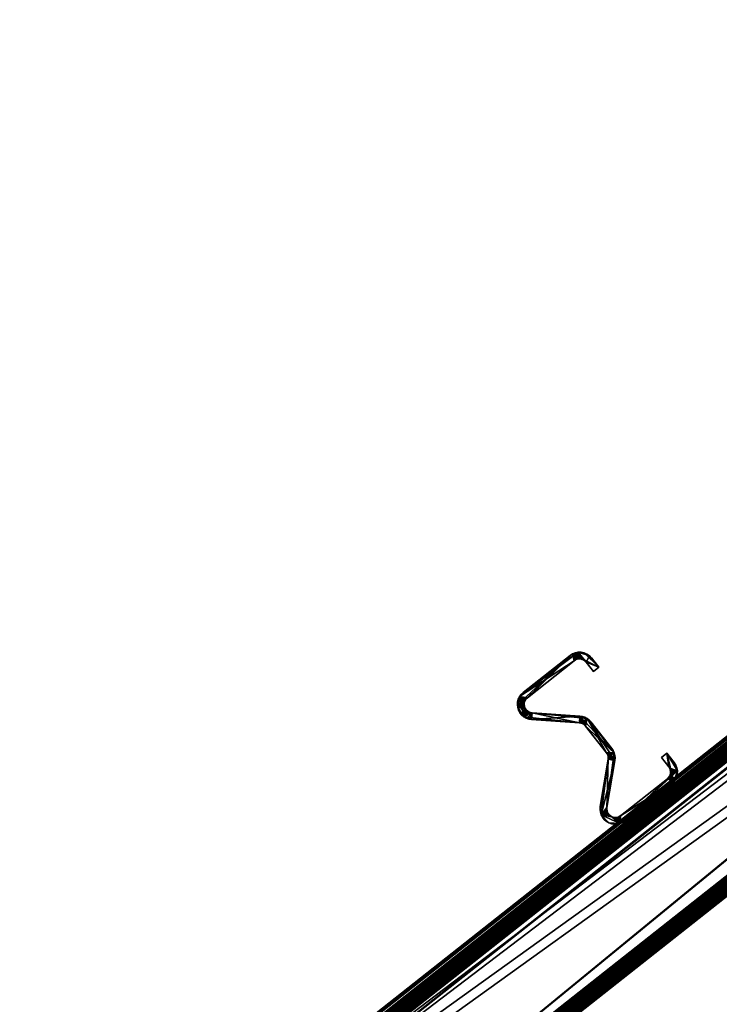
# Model space of a CAD drawing. Header units: millimetres. Extents: x 93711086 to 93775423, y 1247239064 to 1247319365.
# Tile 8 of 256: x 93723610 to 93724037, y 1247249549 to 1247250150. Entities that reach past the tile are written whole.
import ezdxf

# ---------------------------------------------------------------- set-up
doc = ezdxf.new("R2010")
doc.units = ezdxf.units.MM
doc.layers.add('BEAM', color=7, linetype='Continuous')

# ---------------------------------------------------------------- blocks, each defined once
blk = doc.blocks.new('d708d40a-50f8-4b39-9f01-f9df2b9039bc')
at = {"color": 0, "transparency": 16777216}
mesh = blk.add_polyface(dxfattribs=at)
corners = [(93723917.47, 1247249739.79, 3288.04), (93723946.02, 1247249762.34, 3288.04), (93723946.02, 1247249762.34, 2088.04), (93723917.47, 1247249739.79, 2088.04), (93723947.56, 1247249763.32, 3288.04), (93723947.56, 1247249763.32, 2088.04), (93723949.25, 1247249763.99, 3288.04), (93723949.25, 1247249763.99, 2088.04), (93723951.05, 1247249764.31, 2088.04), (93723949.44, 1247249759.63, 3288.04), (93723948.58, 1247249759.09, 3288.04), (93723948.58, 1247249759.09, 2088.04), (93723949.44, 1247249759.63, 2088.04), (93723920.03, 1247249736.54, 3288.04), (93723920.03, 1247249736.54, 2088.04), (93723919.34, 1247249735.88, 3288.04), (93723919.34, 1247249735.88, 2088.04), (93723918.78, 1247249735.11, 3288.04), (93723918.78, 1247249735.11, 2088.04), (93723918.38, 1247249734.25, 3288.04), (93723918.38, 1247249734.25, 2088.04), (93723918.13, 1247249733.32, 3288.04), (93723918.13, 1247249733.32, 2088.04), (93723918.07, 1247249732.36, 3288.04), (93723918.07, 1247249732.36, 2088.04), (93723913.93, 1247249732.27, 3288.04), (93723914.04, 1247249733.99, 3288.04), (93723914.04, 1247249733.99, 2088.04), (93723914.49, 1247249735.65, 3288.04), (93723914.49, 1247249735.65, 2088.04), (93723915.21, 1247249737.21, 3288.04), (93723915.21, 1247249737.21, 2088.04), (93723916.22, 1247249738.6, 3288.04), (93723916.22, 1247249738.6, 2088.04), (93723914.13, 1247249730.56, 2088.04), (93723951.05, 1247249764.31, 3288.04), (93723950.38, 1247249760.01, 3288.04)]
mesh.append_faces([[corners[k] for k in face] for face in [(0, 2, 3, 0), (1, 5, 2, 1), (4, 7, 5, 4), (6, 8, 7, 6), (9, 11, 12, 9), (10, 14, 11, 10), (13, 16, 14, 13), (15, 18, 16, 15), (17, 20, 18, 17), (19, 22, 20, 19), (21, 24, 22, 21), (26, 29, 27, 26), (28, 31, 29, 28), (30, 33, 31, 30), (32, 3, 33, 32)]], dxfattribs={"vtx0": -1, "color": 0})
mesh.append_faces([[corners[k] for k in face] for face in [(3, 5, 8, 3), (34, 27, 31, 34), (31, 3, 8, 31), (31, 8, 11, 31), (32, 28, 25, 32), (4, 32, 25, 4), (15, 4, 25, 15)]], dxfattribs={"vtx0": -1, "vtx1": -1, "vtx2": -1, "vtx3": -1, "color": 0})
mesh.append_faces([[corners[k] for k in face] for face in [(31, 11, 14, 31), (31, 14, 16, 31), (31, 16, 18, 31), (31, 18, 20, 31), (31, 20, 22, 31), (31, 22, 24, 31)]], dxfattribs={"vtx0": -1, "vtx2": -1, "vtx3": -1, "color": 0})
mesh.append_faces([[corners[k] for k in face] for face in [(4, 1, 32, 4), (9, 36, 4, 9), (10, 9, 4, 10), (13, 10, 4, 13), (15, 13, 4, 15), (17, 15, 25, 17), (19, 17, 25, 19), (21, 19, 25, 21)]], dxfattribs={"vtx1": -1, "vtx2": -1, "vtx3": -1, "color": 0})
mesh.append_faces([[corners[k] for k in face] for face in [(0, 1, 2, 0), (1, 4, 5, 1), (4, 6, 7, 4), (9, 10, 11, 9), (10, 13, 14, 10), (13, 15, 16, 13), (15, 17, 18, 15), (17, 19, 20, 17), (19, 21, 22, 19), (21, 23, 24, 21), (25, 26, 27, 25), (26, 28, 29, 26), (28, 30, 31, 28), (30, 32, 33, 30), (32, 0, 3, 32), (3, 2, 5, 3), (5, 7, 8, 5), (27, 29, 31, 27), (31, 33, 3, 31), (1, 0, 32, 1), (32, 30, 28, 32), (28, 26, 25, 28), (35, 6, 4, 35)]], dxfattribs={"vtx2": -1, "vtx3": -1, "color": 0})
mesh = blk.add_polyface(dxfattribs=at)
corners = [(93723949.25, 1247249763.99, 3288.04), (93723951.05, 1247249764.31, 3288.04), (93723951.05, 1247249764.31, 2088.04), (93723952.87, 1247249764.27, 3288.04), (93723952.87, 1247249764.27, 2088.04), (93723954.66, 1247249763.88, 3288.04), (93723954.66, 1247249763.88, 2088.04), (93723956.33, 1247249763.15, 3288.04), (93723956.33, 1247249763.15, 2088.04), (93723957.83, 1247249762.12, 3288.04), (93723957.83, 1247249762.12, 2088.04), (93723959.09, 1247249760.8, 3288.04), (93723959.09, 1247249760.8, 2088.04), (93723963.58, 1247249755.12, 3288.04), (93723963.58, 1247249755.12, 2088.04), (93723960.33, 1247249752.55, 3288.04), (93723960.33, 1247249752.55, 2088.04), (93723955.85, 1247249758.23, 3288.04), (93723955.85, 1247249758.23, 2088.04), (93723955.14, 1247249758.96, 3288.04), (93723955.14, 1247249758.96, 2088.04), (93723954.31, 1247249759.55, 3288.04), (93723954.31, 1247249759.55, 2088.04), (93723953.38, 1247249759.95, 3288.04), (93723953.38, 1247249759.95, 2088.04), (93723952.39, 1247249760.17, 3288.04), (93723952.39, 1247249760.17, 2088.04), (93723951.38, 1247249760.18, 3288.04), (93723951.38, 1247249760.18, 2088.04), (93723950.38, 1247249760.01, 3288.04), (93723950.38, 1247249760.01, 2088.04), (93723949.44, 1247249759.63, 3288.04), (93723949.44, 1247249759.63, 2088.04), (93723948.58, 1247249759.09, 2088.04), (93723947.56, 1247249763.32, 3288.04)]
mesh.append_faces([[corners[k] for k in face] for face in [(1, 4, 2, 1), (3, 6, 4, 3), (5, 8, 6, 5), (7, 10, 8, 7), (9, 12, 10, 9), (11, 14, 12, 11), (13, 16, 14, 13), (15, 18, 16, 15), (17, 20, 18, 17), (19, 22, 20, 19), (21, 24, 22, 21), (23, 26, 24, 23), (25, 28, 26, 25), (27, 30, 28, 27), (29, 32, 30, 29)]], dxfattribs={"vtx0": -1, "color": 0})
mesh.append_faces([[corners[k] for k in face] for face in [(2, 6, 10, 2), (10, 14, 18, 10), (2, 10, 18, 2), (13, 9, 5, 13), (5, 1, 34, 5), (13, 5, 34, 13), (21, 13, 34, 21)]], dxfattribs={"vtx0": -1, "vtx1": -1, "vtx2": -1, "vtx3": -1, "color": 0})
mesh.append_faces([[corners[k] for k in face] for face in [(2, 18, 20, 2), (2, 20, 22, 2), (2, 22, 24, 2), (2, 24, 26, 2), (2, 26, 28, 2), (2, 28, 30, 2), (2, 30, 32, 2), (2, 32, 33, 2)]], dxfattribs={"vtx0": -1, "vtx2": -1, "vtx3": -1, "color": 0})
mesh.append_faces([[corners[k] for k in face] for face in [(19, 17, 13, 19), (21, 19, 13, 21), (23, 21, 34, 23), (25, 23, 34, 25), (27, 25, 34, 27), (29, 27, 34, 29)]], dxfattribs={"vtx1": -1, "vtx2": -1, "vtx3": -1, "color": 0})
mesh.append_faces([[corners[k] for k in face] for face in [(0, 1, 2, 0), (1, 3, 4, 1), (3, 5, 6, 3), (5, 7, 8, 5), (7, 9, 10, 7), (9, 11, 12, 9), (11, 13, 14, 11), (13, 15, 16, 13), (15, 17, 18, 15), (17, 19, 20, 17), (19, 21, 22, 19), (21, 23, 24, 21), (23, 25, 26, 23), (25, 27, 28, 25), (27, 29, 30, 27), (29, 31, 32, 29), (2, 4, 6, 2), (6, 8, 10, 6), (10, 12, 14, 10), (14, 16, 18, 14), (17, 15, 13, 17), (13, 11, 9, 13), (9, 7, 5, 9), (5, 3, 1, 5)]], dxfattribs={"vtx2": -1, "vtx3": -1, "color": 0})
mesh = blk.add_polyface(dxfattribs=at)
corners = [(93723918.07, 1247249732.36, 3288.04), (93723918.18, 1247249731.42, 3288.04), (93723918.18, 1247249731.42, 2088.04), (93723918.07, 1247249732.36, 2088.04), (93723918.45, 1247249730.5, 3288.04), (93723918.45, 1247249730.5, 2088.04), (93723918.9, 1247249729.66, 3288.04), (93723918.9, 1247249729.66, 2088.04), (93723919.5, 1247249728.91, 3288.04), (93723919.5, 1247249728.91, 2088.04), (93723920.22, 1247249728.28, 3288.04), (93723920.22, 1247249728.28, 2088.04), (93723921.05, 1247249727.8, 3288.04), (93723921.05, 1247249727.8, 2088.04), (93723921.94, 1247249727.47, 3288.04), (93723921.94, 1247249727.47, 2088.04), (93723922.61, 1247249723.2, 3288.04), (93723920.9, 1247249723.47, 3288.04), (93723920.9, 1247249723.47, 2088.04), (93723919.29, 1247249724.05, 3288.04), (93723919.29, 1247249724.05, 2088.04), (93723917.81, 1247249724.92, 3288.04), (93723917.81, 1247249724.92, 2088.04), (93723916.51, 1247249726.05, 3288.04), (93723916.51, 1247249726.05, 2088.04), (93723915.44, 1247249727.4, 3288.04), (93723915.44, 1247249727.4, 2088.04), (93723914.63, 1247249728.92, 3288.04), (93723914.63, 1247249728.92, 2088.04), (93723914.13, 1247249730.56, 3288.04), (93723914.13, 1247249730.56, 2088.04), (93723913.93, 1247249732.27, 3288.04), (93723913.93, 1247249732.27, 2088.04), (93723914.04, 1247249733.99, 2088.04), (93723915.21, 1247249737.21, 2088.04), (93723918.13, 1247249733.32, 3288.04)]
mesh.append_faces([[corners[k] for k in face] for face in [(0, 2, 3, 0), (1, 5, 2, 1), (4, 7, 5, 4), (6, 9, 7, 6), (8, 11, 9, 8), (10, 13, 11, 10), (12, 15, 13, 12), (17, 20, 18, 17), (19, 22, 20, 19), (21, 24, 22, 21), (23, 26, 24, 23), (25, 28, 26, 25), (27, 30, 28, 27), (29, 32, 30, 29), (31, 33, 32, 31)]], dxfattribs={"vtx0": -1, "color": 0})
mesh.append_faces([[corners[k] for k in face] for face in [(22, 26, 30, 22), (22, 30, 34, 22), (22, 34, 3, 22), (31, 27, 23, 31), (23, 19, 16, 23), (31, 23, 16, 31), (10, 31, 16, 10)]], dxfattribs={"vtx0": -1, "vtx1": -1, "vtx2": -1, "vtx3": -1, "color": 0})
mesh.append_faces([[corners[k] for k in face] for face in [(22, 3, 2, 22), (22, 2, 5, 22), (22, 5, 7, 22), (22, 7, 9, 22), (22, 9, 11, 22), (22, 11, 13, 22), (22, 13, 15, 22)]], dxfattribs={"vtx0": -1, "vtx2": -1, "vtx3": -1, "color": 0})
mesh.append_faces([[corners[k] for k in face] for face in [(0, 35, 31, 0), (1, 0, 31, 1), (4, 1, 31, 4), (6, 4, 31, 6), (8, 6, 31, 8), (10, 8, 31, 10), (12, 10, 16, 12)]], dxfattribs={"vtx1": -1, "vtx2": -1, "vtx3": -1, "color": 0})
mesh.append_faces([[corners[k] for k in face] for face in [(0, 1, 2, 0), (1, 4, 5, 1), (4, 6, 7, 4), (6, 8, 9, 6), (8, 10, 11, 8), (10, 12, 13, 10), (12, 14, 15, 12), (16, 17, 18, 16), (17, 19, 20, 17), (19, 21, 22, 19), (21, 23, 24, 21), (23, 25, 26, 23), (25, 27, 28, 25), (27, 29, 30, 27), (29, 31, 32, 29), (18, 20, 22, 18), (22, 24, 26, 22), (26, 28, 30, 26), (30, 32, 33, 30), (31, 29, 27, 31), (27, 25, 23, 27), (23, 21, 19, 23), (19, 17, 16, 19)]], dxfattribs={"vtx2": -1, "vtx3": -1, "color": 0})
mesh = blk.add_polyface(dxfattribs=at)
corners = [(93723921.94, 1247249727.47, 3288.04), (93723922.89, 1247249727.33, 3288.04), (93723922.89, 1247249727.33, 2088.04), (93723921.94, 1247249727.47, 2088.04), (93723952.01, 1247249725.33, 3288.04), (93723952.01, 1247249725.33, 2088.04), (93723953.55, 1247249725.1, 3288.04), (93723953.55, 1247249725.1, 2088.04), (93723955.03, 1247249724.61, 3288.04), (93723955.03, 1247249724.61, 2088.04), (93723956.4, 1247249723.89, 3288.04), (93723956.4, 1247249723.89, 2088.04), (93723957.63, 1247249722.94, 3288.04), (93723957.63, 1247249722.94, 2088.04), (93723958.69, 1247249721.82, 3288.04), (93723958.69, 1247249721.82, 2088.04), (93723971.51, 1247249705.57, 3288.04), (93723971.51, 1247249705.57, 2088.04), (93723955.44, 1247249719.25, 3288.04), (93723954.85, 1247249719.87, 3288.04), (93723954.85, 1247249719.87, 2088.04), (93723955.44, 1247249719.25, 2088.04), (93723954.17, 1247249720.4, 3288.04), (93723954.17, 1247249720.4, 2088.04), (93723953.4, 1247249720.81, 3288.04), (93723953.4, 1247249720.81, 2088.04), (93723952.58, 1247249721.07, 3288.04), (93723952.58, 1247249721.07, 2088.04), (93723951.73, 1247249721.2, 3288.04), (93723951.73, 1247249721.2, 2088.04), (93723922.61, 1247249723.2, 3288.04), (93723922.61, 1247249723.2, 2088.04), (93723920.9, 1247249723.47, 2088.04), (93723972.37, 1247249704.28, 2088.04), (93723917.81, 1247249724.92, 2088.04), (93723968.74, 1247249702.3, 2088.04), (93723968.26, 1247249703.01, 2088.04), (93723973, 1247249702.87, 3288.04), (93723921.05, 1247249727.8, 3288.04)]
mesh.append_faces([[corners[k] for k in face] for face in [(0, 2, 3, 0), (1, 5, 2, 1), (4, 7, 5, 4), (6, 9, 7, 6), (8, 11, 9, 8), (10, 13, 11, 10), (12, 15, 13, 12), (14, 17, 15, 14), (18, 20, 21, 18), (19, 23, 20, 19), (22, 25, 23, 22), (24, 27, 25, 24), (26, 29, 27, 26), (28, 31, 29, 28), (30, 32, 31, 30)]], dxfattribs={"vtx0": -1, "color": 0})
mesh.append_faces([[corners[k] for k in face] for face in [(2, 7, 11, 2), (11, 15, 33, 11), (29, 32, 34, 29), (29, 34, 3, 29), (27, 2, 11, 27), (12, 8, 4, 12), (37, 12, 4, 37), (37, 4, 19, 37)]], dxfattribs={"vtx0": -1, "vtx1": -1, "vtx2": -1, "vtx3": -1, "color": 0})
mesh.append_faces([[corners[k] for k in face] for face in [(27, 3, 2, 27), (11, 35, 36, 11), (4, 30, 28, 4), (4, 28, 26, 4), (4, 26, 24, 4), (4, 24, 22, 4), (4, 22, 19, 4)]], dxfattribs={"vtx0": -1, "vtx2": -1, "vtx3": -1, "color": 0})
mesh.append_faces([[corners[k] for k in face] for face in [(27, 29, 3, 27), (25, 27, 11, 25), (23, 25, 11, 23), (20, 23, 11, 20), (21, 20, 11, 21), (0, 38, 30, 0), (1, 0, 30, 1), (4, 1, 30, 4)]], dxfattribs={"vtx1": -1, "vtx2": -1, "vtx3": -1, "color": 0})
mesh.append_faces([[corners[k] for k in face] for face in [(0, 1, 2, 0), (1, 4, 5, 1), (4, 6, 7, 4), (6, 8, 9, 6), (8, 10, 11, 8), (10, 12, 13, 10), (12, 14, 15, 12), (14, 16, 17, 14), (18, 19, 20, 18), (19, 22, 23, 19), (22, 24, 25, 22), (24, 26, 27, 24), (26, 28, 29, 26), (28, 30, 31, 28), (2, 5, 7, 2), (7, 9, 11, 7), (11, 13, 15, 11), (15, 17, 33, 15), (29, 31, 32, 29), (16, 14, 12, 16), (12, 10, 8, 12), (8, 6, 4, 8)]], dxfattribs={"vtx2": -1, "vtx3": -1, "color": 0})
mesh = blk.add_polyface(dxfattribs=at)
corners = [(93723971.51, 1247249705.57, 3288.04), (93723972.37, 1247249704.28, 3288.04), (93723972.37, 1247249704.28, 2088.04), (93723971.51, 1247249705.57, 2088.04), (93723973, 1247249702.87, 3288.04), (93723973, 1247249702.87, 2088.04), (93723973.38, 1247249701.36, 3288.04), (93723973.38, 1247249701.36, 2088.04), (93723973.51, 1247249699.81, 3288.04), (93723973.51, 1247249699.81, 2088.04), (93723973.38, 1247249698.27, 3288.04), (93723973.38, 1247249698.27, 2088.04), (93723968.57, 1247249669.47, 2088.04), (93724005.43, 1247249687.1, 3288.04), (93724006.16, 1247249687.81, 3288.04), (93724006.16, 1247249687.81, 2088.04), (93724005.43, 1247249687.1, 2088.04), (93724006.28, 1247249694.37, 3288.04), (93724001.79, 1247249700.05, 3288.04), (93724001.79, 1247249700.05, 2088.04), (93724006.28, 1247249694.37, 2088.04), (93724005.04, 1247249702.61, 3288.04), (93724005.04, 1247249702.61, 2088.04), (93724009.53, 1247249696.93, 2088.04), (93723964.49, 1247249670.16, 3288.04), (93723969.3, 1247249698.95, 3288.04), (93723969.3, 1247249698.95, 2088.04), (93723969.38, 1247249699.81, 3288.04), (93723969.38, 1247249699.81, 2088.04), (93723969.31, 1247249700.67, 3288.04), (93723969.31, 1247249700.67, 2088.04), (93723969.09, 1247249701.51, 3288.04), (93723969.09, 1247249701.51, 2088.04), (93723968.74, 1247249702.3, 3288.04), (93723968.74, 1247249702.3, 2088.04), (93723968.26, 1247249703.01, 3288.04), (93723968.26, 1247249703.01, 2088.04), (93723955.44, 1247249719.25, 3288.04), (93723955.44, 1247249719.25, 2088.04), (93724006.83, 1247249693.51, 2088.04), (93723956.4, 1247249723.89, 2088.04), (93723965.05, 1247249665.09, 2088.04), (93724006.83, 1247249693.51, 3288.04), (93723968.57, 1247249669.47, 3288.04), (93723957.63, 1247249722.94, 3288.04), (93723968.5, 1247249668.52, 3288.04), (93723954.85, 1247249719.87, 3288.04)]
mesh.append_faces([[corners[k] for k in face] for face in [(0, 2, 3, 0), (1, 5, 2, 1), (4, 7, 5, 4), (6, 9, 7, 6), (8, 11, 9, 8), (10, 12, 11, 10), (13, 15, 16, 13), (17, 19, 20, 17), (18, 22, 19, 18), (21, 23, 22, 21), (25, 28, 26, 25), (27, 30, 28, 27), (29, 32, 30, 29), (31, 34, 32, 31), (33, 36, 34, 33), (35, 38, 36, 35)]], dxfattribs={"vtx0": -1, "color": 0})
mesh.append_faces([[corners[k] for k in face] for face in [(2, 7, 11, 2), (40, 2, 11, 40), (11, 41, 26, 11), (40, 11, 34, 40), (43, 8, 4, 43), (4, 0, 44, 4), (27, 43, 4, 27)]], dxfattribs={"vtx0": -1, "vtx1": -1, "vtx2": -1, "vtx3": -1, "color": 0})
mesh.append_faces([[corners[k] for k in face] for face in [(11, 26, 28, 11), (11, 28, 30, 11), (11, 30, 32, 11), (11, 32, 34, 11), (21, 17, 42, 21), (27, 45, 43, 27), (4, 46, 37, 4)]], dxfattribs={"vtx0": -1, "vtx2": -1, "vtx3": -1, "color": 0})
mesh.append_faces([[corners[k] for k in face] for face in [(39, 20, 22, 39), (36, 38, 40, 36), (27, 25, 45, 27), (29, 27, 4, 29), (31, 29, 4, 31), (33, 31, 4, 33), (35, 33, 4, 35), (37, 35, 4, 37)]], dxfattribs={"vtx1": -1, "vtx2": -1, "vtx3": -1, "color": 0})
mesh.append_faces([[corners[k] for k in face] for face in [(0, 1, 2, 0), (1, 4, 5, 1), (4, 6, 7, 4), (6, 8, 9, 6), (8, 10, 11, 8), (13, 14, 15, 13), (17, 18, 19, 17), (18, 21, 22, 18), (24, 25, 26, 24), (25, 27, 28, 25), (27, 29, 30, 27), (29, 31, 32, 29), (31, 33, 34, 31), (33, 35, 36, 33), (35, 37, 38, 35), (2, 5, 7, 2), (7, 9, 11, 7), (20, 19, 22, 20), (21, 18, 17, 21), (8, 6, 4, 8), (4, 1, 0, 4)]], dxfattribs={"vtx2": -1, "vtx3": -1, "color": 0})
mesh = blk.add_polyface(dxfattribs=at)
corners = [(93724006.16, 1247249687.81, 3288.04), (93724006.74, 1247249688.64, 3288.04), (93724006.74, 1247249688.64, 2088.04), (93724006.16, 1247249687.81, 2088.04), (93724007.14, 1247249689.57, 3288.04), (93724007.14, 1247249689.57, 2088.04), (93724007.36, 1247249690.56, 3288.04), (93724007.36, 1247249690.56, 2088.04), (93724007.38, 1247249691.57, 3288.04), (93724007.38, 1247249691.57, 2088.04), (93724007.2, 1247249692.57, 3288.04), (93724007.2, 1247249692.57, 2088.04), (93724006.83, 1247249693.51, 3288.04), (93724006.83, 1247249693.51, 2088.04), (93724006.28, 1247249694.37, 3288.04), (93724006.28, 1247249694.37, 2088.04), (93724005.04, 1247249702.61, 3288.04), (93724009.53, 1247249696.93, 3288.04), (93724009.53, 1247249696.93, 2088.04), (93724010.52, 1247249695.39, 3288.04), (93724010.52, 1247249695.39, 2088.04), (93724011.18, 1247249693.7, 3288.04), (93724011.18, 1247249693.7, 2088.04), (93724011.5, 1247249691.9, 3288.04), (93724011.5, 1247249691.9, 2088.04), (93724011.46, 1247249690.07, 3288.04), (93724011.46, 1247249690.07, 2088.04), (93724011.08, 1247249688.29, 3288.04), (93724011.08, 1247249688.29, 2088.04), (93724010.35, 1247249686.62, 3288.04), (93724010.35, 1247249686.62, 2088.04), (93724009.31, 1247249685.12, 3288.04), (93724009.31, 1247249685.12, 2088.04), (93724007.99, 1247249683.85, 3288.04), (93724007.99, 1247249683.85, 2088.04), (93724005.04, 1247249702.61, 2088.04), (93724005.43, 1247249687.1, 2088.04), (93724005.43, 1247249687.1, 3288.04)]
mesh.append_faces([[corners[k] for k in face] for face in [(0, 2, 3, 0), (1, 5, 2, 1), (4, 7, 5, 4), (6, 9, 7, 6), (8, 11, 9, 8), (10, 13, 11, 10), (12, 15, 13, 12), (17, 20, 18, 17), (19, 22, 20, 19), (21, 24, 22, 21), (23, 26, 24, 23), (25, 28, 26, 25), (27, 30, 28, 27), (29, 32, 30, 29), (31, 34, 32, 31)]], dxfattribs={"vtx0": -1, "color": 0})
mesh.append_faces([[corners[k] for k in face] for face in [(35, 20, 24, 35), (24, 28, 32, 24), (35, 24, 32, 35), (11, 35, 32, 11), (31, 27, 23, 31), (23, 19, 16, 23), (23, 16, 12, 23)]], dxfattribs={"vtx0": -1, "vtx1": -1, "vtx2": -1, "vtx3": -1, "color": 0})
mesh.append_faces([[corners[k] for k in face] for face in [(23, 12, 10, 23), (23, 10, 8, 23), (23, 8, 6, 23), (23, 6, 4, 23), (23, 4, 1, 23), (23, 1, 0, 23), (23, 0, 37, 23)]], dxfattribs={"vtx0": -1, "vtx2": -1, "vtx3": -1, "color": 0})
mesh.append_faces([[corners[k] for k in face] for face in [(11, 13, 35, 11), (9, 11, 32, 9), (7, 9, 32, 7), (5, 7, 32, 5), (2, 5, 32, 2), (3, 2, 32, 3), (36, 3, 32, 36)]], dxfattribs={"vtx1": -1, "vtx2": -1, "vtx3": -1, "color": 0})
mesh.append_faces([[corners[k] for k in face] for face in [(0, 1, 2, 0), (1, 4, 5, 1), (4, 6, 7, 4), (6, 8, 9, 6), (8, 10, 11, 8), (10, 12, 13, 10), (12, 14, 15, 12), (16, 17, 18, 16), (17, 19, 20, 17), (19, 21, 22, 19), (21, 23, 24, 21), (23, 25, 26, 23), (25, 27, 28, 25), (27, 29, 30, 27), (29, 31, 32, 29), (31, 33, 34, 31), (35, 18, 20, 35), (20, 22, 24, 20), (24, 26, 28, 24), (28, 30, 32, 28), (31, 29, 27, 31), (27, 25, 23, 27), (23, 21, 19, 23), (19, 17, 16, 19)]], dxfattribs={"vtx2": -1, "vtx3": -1, "color": 0})
mesh = blk.add_polyface(dxfattribs=at)
corners = [(93723968.57, 1247249669.47, 3288.04), (93723968.5, 1247249668.52, 3288.04), (93723968.5, 1247249668.52, 2088.04), (93723968.57, 1247249669.47, 2088.04), (93723968.61, 1247249667.57, 3288.04), (93723968.61, 1247249667.57, 2088.04), (93723968.88, 1247249666.66, 3288.04), (93723968.88, 1247249666.66, 2088.04), (93723969.32, 1247249665.81, 3288.04), (93723969.32, 1247249665.81, 2088.04), (93723969.92, 1247249665.05, 3288.04), (93723969.92, 1247249665.05, 2088.04), (93723970.64, 1247249664.42, 3288.04), (93723970.64, 1247249664.42, 2088.04), (93723971.46, 1247249663.94, 2088.04), (93723971.31, 1247249659.62, 3288.04), (93723969.69, 1247249660.2, 3288.04), (93723969.69, 1247249660.2, 2088.04), (93723968.21, 1247249661.07, 3288.04), (93723968.21, 1247249661.07, 2088.04), (93723966.92, 1247249662.21, 3288.04), (93723966.92, 1247249662.21, 2088.04), (93723965.85, 1247249663.56, 3288.04), (93723965.85, 1247249663.56, 2088.04), (93723965.05, 1247249665.09, 3288.04), (93723965.05, 1247249665.09, 2088.04), (93723964.56, 1247249666.73, 3288.04), (93723964.56, 1247249666.73, 2088.04), (93723964.36, 1247249668.44, 3288.04), (93723964.36, 1247249668.44, 2088.04), (93723964.49, 1247249670.16, 3288.04), (93723964.49, 1247249670.16, 2088.04), (93723969.3, 1247249698.95, 2088.04), (93723976.4, 1247249659.71, 2088.04), (93723973.38, 1247249698.27, 2088.04), (93723969.3, 1247249698.95, 3288.04), (93723976.4, 1247249659.71, 3288.04), (93723972.36, 1247249663.62, 3288.04), (93723971.46, 1247249663.94, 3288.04)]
mesh.append_faces([[corners[k] for k in face] for face in [(0, 2, 3, 0), (1, 5, 2, 1), (4, 7, 5, 4), (6, 9, 7, 6), (8, 11, 9, 8), (10, 13, 11, 10), (12, 14, 13, 12), (16, 19, 17, 16), (18, 21, 19, 18), (20, 23, 21, 20), (22, 25, 23, 22), (24, 27, 25, 24), (26, 29, 27, 26), (28, 31, 29, 28), (30, 32, 31, 30)]], dxfattribs={"vtx0": -1, "color": 0})
mesh.append_faces([[corners[k] for k in face] for face in [(17, 21, 25, 17), (25, 29, 32, 25), (13, 33, 25, 13), (35, 28, 24, 35), (24, 20, 16, 24), (24, 16, 36, 24), (24, 36, 37, 24), (35, 24, 1, 35)]], dxfattribs={"vtx0": -1, "vtx1": -1, "vtx2": -1, "vtx3": -1, "color": 0})
mesh.append_faces([[corners[k] for k in face] for face in [(24, 37, 38, 24), (24, 38, 12, 24), (24, 12, 10, 24), (24, 10, 8, 24), (24, 8, 6, 24), (24, 6, 4, 24), (24, 4, 1, 24)]], dxfattribs={"vtx0": -1, "vtx2": -1, "vtx3": -1, "color": 0})
mesh.append_faces([[corners[k] for k in face] for face in [(11, 13, 25, 11), (9, 11, 25, 9), (7, 9, 25, 7), (5, 7, 25, 5), (2, 5, 25, 2), (3, 2, 25, 3), (34, 3, 25, 34)]], dxfattribs={"vtx1": -1, "vtx2": -1, "vtx3": -1, "color": 0})
mesh.append_faces([[corners[k] for k in face] for face in [(0, 1, 2, 0), (1, 4, 5, 1), (4, 6, 7, 4), (6, 8, 9, 6), (8, 10, 11, 8), (10, 12, 13, 10), (15, 16, 17, 15), (16, 18, 19, 16), (18, 20, 21, 18), (20, 22, 23, 20), (22, 24, 25, 22), (24, 26, 27, 24), (26, 28, 29, 26), (28, 30, 31, 28), (17, 19, 21, 17), (21, 23, 25, 21), (25, 27, 29, 25), (29, 31, 32, 29), (35, 30, 28, 35), (28, 26, 24, 28), (24, 22, 20, 24), (20, 18, 16, 20)]], dxfattribs={"vtx2": -1, "vtx3": -1, "color": 0})
mesh = blk.add_polyface(dxfattribs=at)
corners = [(93723973.38, 1247249698.27, 3288.04), (93723968.57, 1247249669.47, 3288.04), (93723968.57, 1247249669.47, 2088.04), (93723970.64, 1247249664.42, 3288.04), (93723971.46, 1247249663.94, 3288.04), (93723971.46, 1247249663.94, 2088.04), (93723972.36, 1247249663.62, 3288.04), (93723972.36, 1247249663.62, 2088.04), (93723973.3, 1247249663.45, 3288.04), (93723973.3, 1247249663.45, 2088.04), (93723974.26, 1247249663.48, 3288.04), (93723974.26, 1247249663.48, 2088.04), (93723975.19, 1247249663.67, 3288.04), (93723975.19, 1247249663.67, 2088.04), (93723976.07, 1247249664.04, 3288.04), (93723976.07, 1247249664.04, 2088.04), (93723976.87, 1247249664.56, 3288.04), (93723976.87, 1247249664.56, 2088.04), (93724005.43, 1247249687.1, 3288.04), (93724005.43, 1247249687.1, 2088.04), (93724007.99, 1247249683.85, 3288.04), (93723979.44, 1247249661.31, 3288.04), (93723979.44, 1247249661.31, 2088.04), (93724007.99, 1247249683.85, 2088.04), (93723978, 1247249660.37, 3288.04), (93723978, 1247249660.37, 2088.04), (93723976.4, 1247249659.71, 3288.04), (93723976.4, 1247249659.71, 2088.04), (93723974.73, 1247249659.37, 3288.04), (93723974.73, 1247249659.37, 2088.04), (93723973.01, 1247249659.32, 3288.04), (93723973.01, 1247249659.32, 2088.04), (93723971.31, 1247249659.62, 3288.04), (93723971.31, 1247249659.62, 2088.04), (93723969.69, 1247249660.2, 2088.04), (93724009.31, 1247249685.12, 2088.04), (93723965.05, 1247249665.09, 2088.04), (93723970.64, 1247249664.42, 2088.04), (93723969.69, 1247249660.2, 3288.04), (93724009.31, 1247249685.12, 3288.04), (93723973.51, 1247249699.81, 3288.04), (93724011.5, 1247249691.9, 3288.04)]
mesh.append_faces([[corners[k] for k in face] for face in [(4, 7, 5, 4), (6, 9, 7, 6), (8, 11, 9, 8), (10, 13, 11, 10), (12, 15, 13, 12), (14, 17, 15, 14), (16, 19, 17, 16), (20, 22, 23, 20), (21, 25, 22, 21), (24, 27, 25, 24), (26, 29, 27, 26), (28, 31, 29, 28), (30, 33, 31, 30), (32, 34, 33, 32)]], dxfattribs={"vtx0": -1, "color": 0})
mesh.append_faces([[corners[k] for k in face] for face in [(35, 22, 27, 35), (27, 31, 34, 27), (27, 34, 36, 27), (15, 35, 27, 15), (38, 30, 26, 38), (26, 21, 39, 26), (26, 39, 41, 26), (26, 41, 18, 26)]], dxfattribs={"vtx0": -1, "vtx1": -1, "vtx2": -1, "vtx3": -1, "color": 0})
mesh.append_faces([[corners[k] for k in face] for face in [(26, 18, 16, 26), (26, 16, 14, 26), (26, 14, 12, 26), (26, 12, 10, 26), (26, 10, 8, 26), (26, 8, 6, 26)]], dxfattribs={"vtx0": -1, "vtx2": -1, "vtx3": -1, "color": 0})
mesh.append_faces([[corners[k] for k in face] for face in [(17, 19, 35, 17), (15, 17, 35, 15), (13, 15, 27, 13), (11, 13, 27, 11), (9, 11, 27, 9), (7, 9, 27, 7), (5, 7, 27, 5), (37, 5, 27, 37)]], dxfattribs={"vtx1": -1, "vtx2": -1, "vtx3": -1, "color": 0})
mesh.append_faces([[corners[k] for k in face] for face in [(0, 1, 2, 0), (3, 4, 5, 3), (4, 6, 7, 4), (6, 8, 9, 6), (8, 10, 11, 8), (10, 12, 13, 10), (12, 14, 15, 12), (14, 16, 17, 14), (16, 18, 19, 16), (20, 21, 22, 20), (21, 24, 25, 21), (24, 26, 27, 24), (26, 28, 29, 26), (28, 30, 31, 28), (30, 32, 33, 30), (35, 23, 22, 35), (22, 25, 27, 22), (27, 29, 31, 27), (31, 33, 34, 31), (38, 32, 30, 38), (30, 28, 26, 30), (26, 24, 21, 26), (21, 20, 39, 21), (1, 0, 40, 1)]], dxfattribs={"vtx2": -1, "vtx3": -1, "color": 0})
blk = doc.blocks.new('a88ce894-8b41-4f38-8f21-7cb9b8b15477')
at = {"color": 0, "transparency": 16777216}
mesh = blk.add_polyface(dxfattribs=at)
corners = [(93726110.16, 1247251341.28, 3474.13), (93723614.05, 1247249370.95, 3205.74), (93723611.24, 1247249368, 3227.91), (93726111.12, 1247251342.77, 3451.78), (93723614.84, 1247249370.99, 3202.16), (93726111.65, 1247251342.6, 3448.17), (93723616.26, 1247249370.16, 3198.88), (93726112.86, 1247251341.61, 3444.87), (93723618.16, 1247249368.54, 3196.21), (93726114.65, 1247251339.89, 3442.19), (93723620.38, 1247249366.26, 3194.39), (93726116.86, 1247251337.61, 3440.37), (93723658.78, 1247249324.12, 3172.25), (93726155.93, 1247251296, 3418.3), (93723660.44, 1247249322.42, 3170.89), (93726157.58, 1247251294.29, 3416.94), (93723661.87, 1247249321.2, 3168.89), (93726158.92, 1247251293, 3414.92), (93723662.93, 1247249320.58, 3166.43), (93726159.83, 1247251292.26, 3412.45), (93723663.53, 1247249320.61, 3163.74), (93726160.23, 1247251292.13, 3409.74), (93723667.23, 1247249324.5, 3134.54), (93726161.49, 1247251294.1, 3380.31), (93723667.31, 1247249325.18, 3131.88), (93726161.33, 1247251294.59, 3377.62), (93723666.86, 1247249326.45, 3129.48), (93726160.63, 1247251295.67, 3375.19), (93723665.93, 1247249328.19, 3127.57), (93726159.46, 1247251297.22, 3373.26), (93723664.59, 1247249330.24, 3126.33), (93726157.92, 1247251299.1, 3372), (93723631.42, 1247249377.89, 3107.13), (93726120.64, 1247251343.51, 3352.4), (93723629.64, 1247249380.62, 3105.47), (93726118.59, 1247251346.02, 3350.71), (93723628.4, 1247249382.94, 3102.93), (93726117.02, 1247251348.09, 3348.14), (93723627.81, 1247249384.64, 3099.74), (93726116.09, 1247251349.52, 3344.91), (93723627.91, 1247249385.55, 3096.18), (93726115.88, 1247251350.17, 3341.32), (93723630.72, 1247249388.5, 3074.01), (93726116.84, 1247251351.67, 3318.98), (93723631.79, 1247249388.43, 3069.65), (93726117.58, 1247251351.34, 3314.58), (93723633.75, 1247249387.06, 3065.85), (93726119.33, 1247251349.8, 3310.75), (93723636.32, 1247249384.59, 3063.14), (93726121.84, 1247251347.28, 3308.04), (93723639.16, 1247249381.36, 3061.9), (93726124.76, 1247251344.12, 3306.8), (93723730.08, 1247249270.26, 3048.13), (93726220.82, 1247251237.07, 3293.54), (93723729.84, 1247249269.7, 3051.08), (93726220.83, 1247251236.72, 3296.52), (93723638.92, 1247249380.8, 3064.85), (93726124.78, 1247251343.76, 3309.78), (93723636.79, 1247249383.22, 3065.78), (93726122.58, 1247251346.13, 3310.71), (93723634.86, 1247249385.07, 3067.81), (93726120.7, 1247251348.02, 3312.74), (93723633.39, 1247249386.1, 3070.66), (93726119.39, 1247251349.17, 3315.61), (93723632.59, 1247249386.15, 3073.94), (93726118.83, 1247251349.42, 3318.91), (93723629.78, 1247249383.2, 3096.1), (93726117.87, 1247251347.93, 3341.26), (93723629.7, 1247249382.52, 3098.77), (93726118.03, 1247251347.43, 3343.95), (93723630.15, 1247249381.25, 3101.17), (93726118.73, 1247251346.36, 3346.37), (93723631.08, 1247249379.51, 3103.07), (93726119.9, 1247251344.81, 3348.3), (93723632.41, 1247249377.46, 3104.32), (93726121.44, 1247251342.93, 3349.56), (93723665.59, 1247249329.81, 3123.52), (93726158.72, 1247251298.52, 3369.17), (93723667.36, 1247249327.08, 3125.17), (93726160.78, 1247251296.01, 3370.85), (93723668.6, 1247249324.76, 3127.72), (93726162.34, 1247251293.94, 3373.43), (93723669.2, 1247249323.06, 3130.91), (93726163.27, 1247251292.51, 3376.66), (93723669.1, 1247249322.15, 3134.47), (93726163.49, 1247251291.86, 3380.24), (93723665.4, 1247249318.26, 3163.66), (93726162.22, 1247251289.88, 3409.68), (93723664.6, 1247249318.22, 3167.25), (93726161.7, 1247251290.06, 3413.29), (93723663.19, 1247249319.05, 3170.52), (93726160.48, 1247251291.05, 3416.59), (93723661.28, 1247249320.68, 3173.2), (93726158.69, 1247251292.76, 3419.27), (93723659.07, 1247249322.95, 3175.01), (93726156.49, 1247251295.04, 3421.09), (93723620.66, 1247249365.09, 3197.15), (93726117.42, 1247251336.66, 3443.16), (93723619, 1247249366.79, 3198.51), (93726115.76, 1247251338.37, 3444.52), (93723617.58, 1247249368.01, 3200.52), (93726114.42, 1247251339.65, 3446.54), (93723616.51, 1247249368.64, 3202.98), (93726113.51, 1247251340.4, 3449.01), (93723615.91, 1247249368.61, 3205.66), (93726113.12, 1247251340.53, 3451.72), (93723613.11, 1247249365.65, 3227.83), (93726112.16, 1247251339.03, 3474.06), (93723613.09, 1247249364.73, 3231.07), (93726112.43, 1247251338.34, 3477.34), (93723613.85, 1247249362.96, 3233.83), (93726113.5, 1247251336.81, 3480.13), (93723615.28, 1247249360.58, 3235.73), (93726115.21, 1247251334.66, 3482.05), (93723617.2, 1247249357.93, 3236.49), (93726117.33, 1247251332.17, 3482.83), (93723705.56, 1247249244.15, 3242.91), (93726212.51, 1247251223.76, 3489.93), (93723705.06, 1247249243.92, 3245.88), (93726212.24, 1247251223.72, 3492.91), (93723616.69, 1247249357.71, 3239.46), (93726117.06, 1247251332.13, 3485.82), (93723614.14, 1247249361.24, 3238.44), (93726114.24, 1247251335.44, 3484.78), (93723612.22, 1247249364.4, 3235.91), (93726111.95, 1247251338.32, 3482.21), (93723611.21, 1247249366.77, 3232.23), (93726110.53, 1247251340.36, 3478.49)]
mesh.append_faces([[corners[k] for k in face] for face in [(0, 1, 2, 0), (3, 4, 1, 3), (5, 6, 4, 5), (7, 8, 6, 7), (9, 10, 8, 9), (11, 12, 10, 11), (13, 14, 12, 13), (15, 16, 14, 15), (17, 18, 16, 17), (19, 20, 18, 19), (21, 22, 20, 21), (23, 24, 22, 23), (25, 26, 24, 25), (27, 28, 26, 27), (29, 30, 28, 29), (31, 32, 30, 31), (33, 34, 32, 33), (35, 36, 34, 35), (37, 38, 36, 37), (39, 40, 38, 39), (41, 42, 40, 41), (43, 44, 42, 43), (45, 46, 44, 45), (47, 48, 46, 47), (49, 50, 48, 49), (51, 52, 50, 51), (53, 54, 52, 53), (55, 56, 54, 55), (57, 58, 56, 57), (59, 60, 58, 59), (61, 62, 60, 61), (63, 64, 62, 63), (65, 66, 64, 65), (67, 68, 66, 67), (69, 70, 68, 69), (71, 72, 70, 71), (73, 74, 72, 73), (75, 76, 74, 75), (77, 78, 76, 77), (79, 80, 78, 79), (81, 82, 80, 81), (83, 84, 82, 83), (85, 86, 84, 85), (87, 88, 86, 87), (89, 90, 88, 89), (91, 92, 90, 91), (93, 94, 92, 93), (95, 96, 94, 95), (97, 98, 96, 97), (99, 100, 98, 99), (101, 102, 100, 101), (103, 104, 102, 103), (105, 106, 104, 105), (107, 108, 106, 107), (109, 110, 108, 109), (111, 112, 110, 111), (113, 114, 112, 113), (115, 116, 114, 115), (117, 118, 116, 117), (119, 120, 118, 119), (121, 122, 120, 121), (123, 124, 122, 123), (125, 126, 124, 125)]], dxfattribs={"vtx0": -1, "color": 0})
mesh.append_faces([[corners[k] for k in face] for face in [(127, 0, 2, 127)]], dxfattribs={"vtx2": -1, "vtx3": -1, "color": 0})
mesh = blk.add_polyface(dxfattribs=at)
corners = [(93726110.16, 1247251341.28, 3474.13), (93726111.12, 1247251342.77, 3451.78), (93723614.05, 1247249370.95, 3205.74), (93726111.65, 1247251342.6, 3448.17), (93723614.84, 1247249370.99, 3202.16), (93726112.86, 1247251341.61, 3444.87), (93723616.26, 1247249370.16, 3198.88), (93726114.65, 1247251339.89, 3442.19), (93723618.16, 1247249368.54, 3196.21), (93726116.86, 1247251337.61, 3440.37), (93723620.38, 1247249366.26, 3194.39), (93726155.93, 1247251296, 3418.3), (93723658.78, 1247249324.12, 3172.25), (93726157.58, 1247251294.29, 3416.94), (93723660.44, 1247249322.42, 3170.89), (93726158.92, 1247251293, 3414.92), (93723661.87, 1247249321.2, 3168.89), (93726159.83, 1247251292.26, 3412.45), (93723662.93, 1247249320.58, 3166.43), (93726160.23, 1247251292.13, 3409.74), (93723663.53, 1247249320.61, 3163.74), (93726161.49, 1247251294.1, 3380.31), (93723667.23, 1247249324.5, 3134.54), (93726161.33, 1247251294.59, 3377.62), (93723667.31, 1247249325.18, 3131.88), (93726160.63, 1247251295.67, 3375.19), (93723666.86, 1247249326.45, 3129.48), (93726159.46, 1247251297.22, 3373.26), (93723665.93, 1247249328.19, 3127.57), (93726157.92, 1247251299.1, 3372), (93723664.59, 1247249330.24, 3126.33), (93726120.64, 1247251343.51, 3352.4), (93723631.42, 1247249377.89, 3107.13), (93726118.59, 1247251346.02, 3350.71), (93723629.64, 1247249380.62, 3105.47), (93726117.02, 1247251348.09, 3348.14), (93723628.4, 1247249382.94, 3102.93), (93726116.09, 1247251349.52, 3344.91), (93723627.81, 1247249384.64, 3099.74), (93726115.88, 1247251350.17, 3341.32), (93723627.91, 1247249385.55, 3096.18), (93726116.84, 1247251351.67, 3318.98), (93723630.72, 1247249388.5, 3074.01), (93726117.58, 1247251351.34, 3314.58), (93723631.79, 1247249388.43, 3069.65), (93726119.33, 1247251349.8, 3310.75), (93723633.75, 1247249387.06, 3065.85), (93726121.84, 1247251347.28, 3308.04), (93723636.32, 1247249384.59, 3063.14), (93726124.76, 1247251344.12, 3306.8), (93723639.16, 1247249381.36, 3061.9), (93726220.82, 1247251237.07, 3293.54), (93723730.08, 1247249270.26, 3048.13), (93726220.83, 1247251236.72, 3296.52), (93723729.84, 1247249269.7, 3051.08), (93726124.78, 1247251343.76, 3309.78), (93723638.92, 1247249380.8, 3064.85), (93726122.58, 1247251346.13, 3310.71), (93723636.79, 1247249383.22, 3065.78), (93726120.7, 1247251348.02, 3312.74), (93723634.86, 1247249385.07, 3067.81), (93726119.39, 1247251349.17, 3315.61), (93723633.39, 1247249386.1, 3070.66), (93726118.83, 1247251349.42, 3318.91), (93723632.59, 1247249386.15, 3073.94), (93726117.87, 1247251347.93, 3341.26), (93723629.78, 1247249383.2, 3096.1), (93726118.03, 1247251347.43, 3343.95), (93723629.7, 1247249382.52, 3098.77), (93726118.73, 1247251346.36, 3346.37), (93723630.15, 1247249381.25, 3101.17), (93726119.9, 1247251344.81, 3348.3), (93723631.08, 1247249379.51, 3103.07), (93726121.44, 1247251342.93, 3349.56), (93723632.41, 1247249377.46, 3104.32), (93726158.72, 1247251298.52, 3369.17), (93723665.59, 1247249329.81, 3123.52), (93726160.78, 1247251296.01, 3370.85), (93723667.36, 1247249327.08, 3125.17), (93726162.34, 1247251293.94, 3373.43), (93723668.6, 1247249324.76, 3127.72), (93726163.27, 1247251292.51, 3376.66), (93723669.2, 1247249323.06, 3130.91), (93726163.49, 1247251291.86, 3380.24), (93723669.1, 1247249322.15, 3134.47), (93726162.22, 1247251289.88, 3409.68), (93723665.4, 1247249318.26, 3163.66), (93726161.7, 1247251290.06, 3413.29), (93723664.6, 1247249318.22, 3167.25), (93726160.48, 1247251291.05, 3416.59), (93723663.19, 1247249319.05, 3170.52), (93726158.69, 1247251292.76, 3419.27), (93723661.28, 1247249320.68, 3173.2), (93726156.49, 1247251295.04, 3421.09), (93723659.07, 1247249322.95, 3175.01), (93726117.42, 1247251336.66, 3443.16), (93723620.66, 1247249365.09, 3197.15), (93726115.76, 1247251338.37, 3444.52), (93723619, 1247249366.79, 3198.51), (93726114.42, 1247251339.65, 3446.54), (93723617.58, 1247249368.01, 3200.52), (93726113.51, 1247251340.4, 3449.01), (93723616.51, 1247249368.64, 3202.98), (93726113.12, 1247251340.53, 3451.72), (93723615.91, 1247249368.61, 3205.66), (93726112.16, 1247251339.03, 3474.06), (93723613.11, 1247249365.65, 3227.83), (93726112.43, 1247251338.34, 3477.34), (93723613.09, 1247249364.73, 3231.07), (93726113.5, 1247251336.81, 3480.13), (93723613.85, 1247249362.96, 3233.83), (93726115.21, 1247251334.66, 3482.05), (93723615.28, 1247249360.58, 3235.73), (93726117.33, 1247251332.17, 3482.83), (93723617.2, 1247249357.93, 3236.49), (93726212.51, 1247251223.76, 3489.93), (93723705.56, 1247249244.15, 3242.91), (93726212.24, 1247251223.72, 3492.91), (93723705.06, 1247249243.92, 3245.88), (93726117.06, 1247251332.13, 3485.82), (93723616.69, 1247249357.71, 3239.46), (93726114.24, 1247251335.44, 3484.78), (93723614.14, 1247249361.24, 3238.44), (93726111.95, 1247251338.32, 3482.21), (93723612.22, 1247249364.4, 3235.91), (93726110.53, 1247251340.36, 3478.49), (93723611.21, 1247249366.77, 3232.23)]
mesh.append_faces([[corners[k] for k in face] for face in [(0, 1, 2, 0), (1, 3, 4, 1), (3, 5, 6, 3), (5, 7, 8, 5), (7, 9, 10, 7), (9, 11, 12, 9), (11, 13, 14, 11), (13, 15, 16, 13), (15, 17, 18, 15), (17, 19, 20, 17), (19, 21, 22, 19), (21, 23, 24, 21), (23, 25, 26, 23), (25, 27, 28, 25), (27, 29, 30, 27), (29, 31, 32, 29), (31, 33, 34, 31), (33, 35, 36, 33), (35, 37, 38, 35), (37, 39, 40, 37), (39, 41, 42, 39), (41, 43, 44, 41), (43, 45, 46, 43), (45, 47, 48, 45), (47, 49, 50, 47), (49, 51, 52, 49), (51, 53, 54, 51), (53, 55, 56, 53), (55, 57, 58, 55), (57, 59, 60, 57), (59, 61, 62, 59), (61, 63, 64, 61), (63, 65, 66, 63), (65, 67, 68, 65), (67, 69, 70, 67), (69, 71, 72, 69), (71, 73, 74, 71), (73, 75, 76, 73), (75, 77, 78, 75), (77, 79, 80, 77), (79, 81, 82, 79), (81, 83, 84, 81), (83, 85, 86, 83), (85, 87, 88, 85), (87, 89, 90, 87), (89, 91, 92, 89), (91, 93, 94, 91), (93, 95, 96, 93), (95, 97, 98, 95), (97, 99, 100, 97), (99, 101, 102, 99), (101, 103, 104, 101), (103, 105, 106, 103), (105, 107, 108, 105), (107, 109, 110, 107), (109, 111, 112, 109), (111, 113, 114, 111), (113, 115, 116, 113), (115, 117, 118, 115), (117, 119, 120, 117), (119, 121, 122, 119), (121, 123, 124, 121), (123, 125, 126, 123)]], dxfattribs={"vtx2": -1, "vtx3": -1, "color": 0})
mesh = blk.add_polyface(dxfattribs=at)
corners = [(93726110.53, 1247251340.36, 3478.49), (93723611.24, 1247249368, 3227.91), (93723611.21, 1247249366.77, 3232.23), (93723614.05, 1247249370.95, 3205.74), (93720200.4, 1247246675.36, 1942.52), (93723614.84, 1247249370.99, 3202.16), (93720201.48, 1247246675.63, 1939.04), (93723616.26, 1247249370.16, 3198.88), (93720203.16, 1247246675, 1935.86), (93723618.16, 1247249368.54, 3196.21), (93720205.27, 1247246673.54, 1933.26), (93723620.38, 1247249366.26, 3194.39), (93720207.63, 1247246671.38, 1931.5), (93723658.78, 1247249324.12, 3172.25), (93720247.77, 1247246630.61, 1910.01), (93723660.44, 1247249322.42, 3170.89), (93720249.54, 1247246628.99, 1908.68), (93723661.87, 1247249321.2, 3168.89), (93720251.12, 1247246627.9, 1906.74), (93723662.93, 1247249320.58, 3166.43), (93720252.38, 1247246627.43, 1904.35), (93723663.53, 1247249320.61, 3163.74), (93720253.19, 1247246627.63, 1901.74), (93723667.23, 1247249324.5, 3134.54), (93720259.18, 1247246633.33, 1873.39), (93723667.31, 1247249325.18, 3131.88), (93720259.47, 1247246634.17, 1870.8), (93723666.86, 1247249326.45, 3129.48), (93720259.21, 1247246635.59, 1868.48), (93723665.93, 1247249328.19, 3127.57), (93720258.42, 1247246637.45, 1866.62), (93723664.59, 1247249330.24, 3126.33), (93720257.19, 1247246639.58, 1865.42), (93723631.42, 1247249377.89, 3107.13), (93720225.52, 1247246688.42, 1846.78), (93723629.64, 1247249380.62, 3105.47), (93720223.88, 1247246691.25, 1845.17), (93723628.4, 1247249382.94, 3102.93), (93720222.84, 1247246693.73, 1842.7), (93723627.81, 1247249384.64, 3099.74), (93720222.49, 1247246695.62, 1839.6), (93723627.91, 1247249385.55, 3096.18), (93720222.87, 1247246696.75, 1836.15), (93723630.72, 1247249388.5, 3074.01), (93720227.42, 1247246701.08, 1814.62), (93723631.79, 1247249388.43, 3069.65), (93720228.83, 1247246701.28, 1810.38), (93723633.75, 1247249387.06, 3065.85), (93720231.09, 1247246700.15, 1806.69), (93723636.32, 1247249384.59, 3063.14), (93720233.88, 1247246697.85, 1804.06), (93723639.16, 1247249381.36, 3061.9), (93720236.82, 1247246694.69, 1802.86), (93723730.08, 1247249270.26, 3048.13), (93720328.82, 1247246584.45, 1789.49), (93723729.84, 1247249269.7, 3051.08), (93720328.35, 1247246583.7, 1792.36), (93723638.92, 1247249380.8, 3064.85), (93720236.35, 1247246693.95, 1805.72), (93723636.79, 1247249383.22, 3065.78), (93720234.14, 1247246696.31, 1806.63), (93723634.86, 1247249385.07, 3067.81), (93720232.05, 1247246698.04, 1808.6), (93723633.39, 1247249386.1, 3070.66), (93720230.36, 1247246698.89, 1811.37), (93723632.59, 1247249386.15, 3073.94), (93720229.3, 1247246698.74, 1814.55), (93723629.78, 1247249383.2, 3096.1), (93720224.75, 1247246694.41, 1836.07), (93723629.7, 1247249382.52, 3098.77), (93720224.46, 1247246693.56, 1838.66), (93723630.15, 1247249381.25, 3101.17), (93720224.72, 1247246692.15, 1840.99), (93723631.08, 1247249379.51, 3103.07), (93720225.5, 1247246690.29, 1842.84), (93723632.41, 1247249377.46, 3104.32), (93720226.74, 1247246688.16, 1844.04), (93723665.59, 1247249329.81, 3123.52), (93720258.4, 1247246639.32, 1862.69), (93723667.36, 1247249327.08, 3125.17), (93720260.05, 1247246636.49, 1864.29), (93723668.6, 1247249324.76, 3127.72), (93720261.09, 1247246634.01, 1866.76), (93723669.2, 1247249323.06, 3130.91), (93720261.44, 1247246632.12, 1869.87), (93723669.1, 1247249322.15, 3134.47), (93720261.05, 1247246630.99, 1873.32), (93723665.4, 1247249318.26, 3163.66), (93720255.06, 1247246625.29, 1901.67), (93723664.6, 1247249318.22, 3167.25), (93720253.98, 1247246625.02, 1905.14), (93723663.19, 1247249319.05, 3170.52), (93720252.31, 1247246625.65, 1908.33), (93723661.28, 1247249320.68, 3173.2), (93720250.2, 1247246627.11, 1910.92), (93723659.07, 1247249322.95, 3175.01), (93720247.84, 1247246629.27, 1912.69), (93723620.66, 1247249365.09, 3197.15), (93720207.7, 1247246670.03, 1934.18), (93723619, 1247249366.79, 3198.51), (93720205.93, 1247246671.65, 1935.5), (93723617.58, 1247249368.01, 3200.52), (93720204.34, 1247246672.75, 1937.45), (93723616.51, 1247249368.64, 3202.98), (93720203.09, 1247246673.22, 1939.84), (93723615.91, 1247249368.61, 3205.66), (93720202.28, 1247246673.02, 1942.45), (93723613.11, 1247249365.65, 3227.83), (93720197.73, 1247246668.69, 1963.97), (93723613.09, 1247249364.73, 3231.07), (93720197.45, 1247246667.57, 1967.12), (93723613.85, 1247249362.96, 3233.83), (93720198, 1247246665.63, 1969.8), (93723615.28, 1247249360.58, 3235.73), (93720199.29, 1247246663.13, 1971.64), (93723617.2, 1247249357.93, 3236.49), (93720201.14, 1247246660.44, 1972.38), (93723705.56, 1247249244.15, 3242.91), (93720289, 1247246546.25, 1978.61), (93723705.06, 1247249243.92, 3245.88), (93720288.26, 1247246545.84, 1981.49), (93723616.69, 1247249357.71, 3239.46), (93720200.4, 1247246660.02, 1975.26), (93723614.14, 1247249361.24, 3238.44), (93720197.93, 1247246663.62, 1974.27), (93723612.22, 1247249364.4, 3235.91), (93720196.21, 1247246666.94, 1971.81), (93720195.49, 1247246669.53, 1968.24)]
mesh.append_faces([[corners[k] for k in face] for face in [(0, 1, 2, 0)]], dxfattribs={"vtx0": -1, "color": 0})
mesh.append_faces([[corners[k] for k in face] for face in [(1, 3, 4, 1), (3, 5, 6, 3), (5, 7, 8, 5), (7, 9, 10, 7), (9, 11, 12, 9), (11, 13, 14, 11), (13, 15, 16, 13), (15, 17, 18, 15), (17, 19, 20, 17), (19, 21, 22, 19), (21, 23, 24, 21), (23, 25, 26, 23), (25, 27, 28, 25), (27, 29, 30, 27), (29, 31, 32, 29), (31, 33, 34, 31), (33, 35, 36, 33), (35, 37, 38, 35), (37, 39, 40, 37), (39, 41, 42, 39), (41, 43, 44, 41), (43, 45, 46, 43), (45, 47, 48, 45), (47, 49, 50, 47), (49, 51, 52, 49), (51, 53, 54, 51), (53, 55, 56, 53), (55, 57, 58, 55), (57, 59, 60, 57), (59, 61, 62, 59), (61, 63, 64, 61), (63, 65, 66, 63), (65, 67, 68, 65), (67, 69, 70, 67), (69, 71, 72, 69), (71, 73, 74, 71), (73, 75, 76, 73), (75, 77, 78, 75), (77, 79, 80, 77), (79, 81, 82, 79), (81, 83, 84, 81), (83, 85, 86, 83), (85, 87, 88, 85), (87, 89, 90, 87), (89, 91, 92, 89), (91, 93, 94, 91), (93, 95, 96, 93), (95, 97, 98, 95), (97, 99, 100, 97), (99, 101, 102, 99), (101, 103, 104, 101), (103, 105, 106, 103), (105, 107, 108, 105), (107, 109, 110, 107), (109, 111, 112, 109), (111, 113, 114, 111), (113, 115, 116, 113), (115, 117, 118, 115), (117, 119, 120, 117), (119, 121, 122, 119), (121, 123, 124, 121), (123, 125, 126, 123), (125, 2, 127, 125)]], dxfattribs={"vtx2": -1, "vtx3": -1, "color": 0})

msp = doc.modelspace()

# ---------------------------------------------------------------- block references
at = {"layer": 'BEAM', "color": 2, "true_color": 0xffe500, "transparency": 33554687}
msp.add_blockref('a88ce894-8b41-4f38-8f21-7cb9b8b15477', (0, 0), dxfattribs=at)
at = {"layer": 'BEAM', "color": 77, "true_color": 0x5b9723, "transparency": 33554687}
msp.add_blockref('d708d40a-50f8-4b39-9f01-f9df2b9039bc', (0, 0), dxfattribs=at)

doc.saveas('drawing.dxf')
